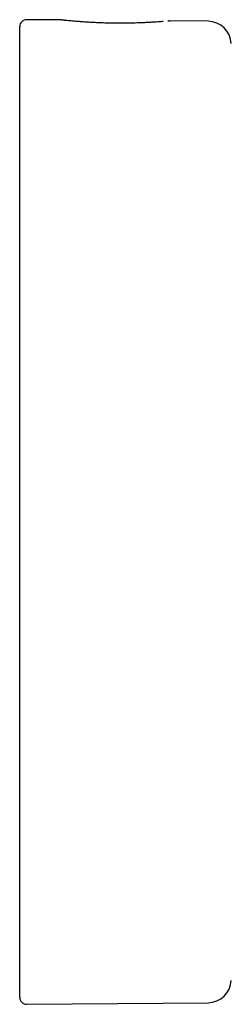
# Model space of a CAD drawing. Header units: millimetres. Extents: x 8 to 1762, y 12 to 2803.
# Tile 113 of 118: x 1151 to 1160, y 2618 to 2661. Entities that reach past the tile are written whole.
import ezdxf

# ---------------------------------------------------------------- set-up
doc = ezdxf.new("R2010")
doc.units = ezdxf.units.MM

msp = doc.modelspace()

# ---------------------------------------------------------------- linework, layer by layer
at = {"color": 7, "linetype": 'Continuous', "lineweight": 30}
for p, q in [((1152.884, 2660.5), (1151.404, 2660.513)), ((1152.884, 2660.5), (1152.882, 2660.5)), ((1159.155, 2660.445), (1157.523, 2660.459)), ((1157.523, 2660.459), (1157.526, 2660.459)), ((1151.101, 2639.432), (1151.101, 2660.213)), ((1151.101, 2618.652), (1151.101, 2639.432)), ((1151.404, 2618.352), (1159.155, 2618.42))]:
    msp.add_line(p, q, dxfattribs=at)
for centre, radius, start, end in [((1151.401, 2660.213), 0.3, 89.5, 180), ((1159.146, 2659.445), 1, 2.6054, 89.5), ((1159.146, 2619.42), 1, 270.5, 357.3946), ((1151.401, 2618.652), 0.3, 180, 270.5)]:
    msp.add_arc(centre, radius, start, end, dxfattribs=at)
for points, knots in [([(1153.017, 2660.485), (1152.986, 2660.489), (1152.924, 2660.497), (1152.898, 2660.498), (1152.885, 2660.499)], [0, 0, 0, 0, 0.496688, 1, 1, 1, 1]), ([(1157.233, 2660.434), (1157.199, 2660.431), (1157.132, 2660.426), (1157.009, 2660.417), (1156.866, 2660.408), (1156.703, 2660.398), (1156.525, 2660.388), (1156.354, 2660.381), (1156.195, 2660.375), (1156.043, 2660.37), (1155.886, 2660.366), (1155.708, 2660.363), (1155.503, 2660.361), (1155.271, 2660.361), (1155.012, 2660.364), (1154.73, 2660.37), (1154.46, 2660.38), (1154.207, 2660.392), (1153.977, 2660.406), (1153.753, 2660.421), (1153.538, 2660.437), (1153.342, 2660.454), (1153.192, 2660.468), (1153.086, 2660.479), (1153.012, 2660.486), (1152.981, 2660.489), (1152.966, 2660.491)], [0, 0, 0, 0, 0.03831, 0.076358, 0.112154, 0.156301, 0.196304, 0.232131, 0.26378, 0.291304, 0.319435, 0.351912, 0.388752, 0.429988, 0.475675, 0.525907, 0.580632, 0.624436, 0.670593, 0.719119, 0.770064, 0.823566, 0.879797, 0.91874, 0.958817, 1, 1, 1, 1]), ([(1157.523, 2660.459), (1157.511, 2660.458), (1157.493, 2660.458), (1157.447, 2660.453), (1157.432, 2660.451)], [0, 0, 0, 0, 0.673008, 1, 1, 1, 1])]:
    msp.add_open_spline(points, degree=3, knots=knots, dxfattribs=at)

doc.saveas('drawing.dxf')
